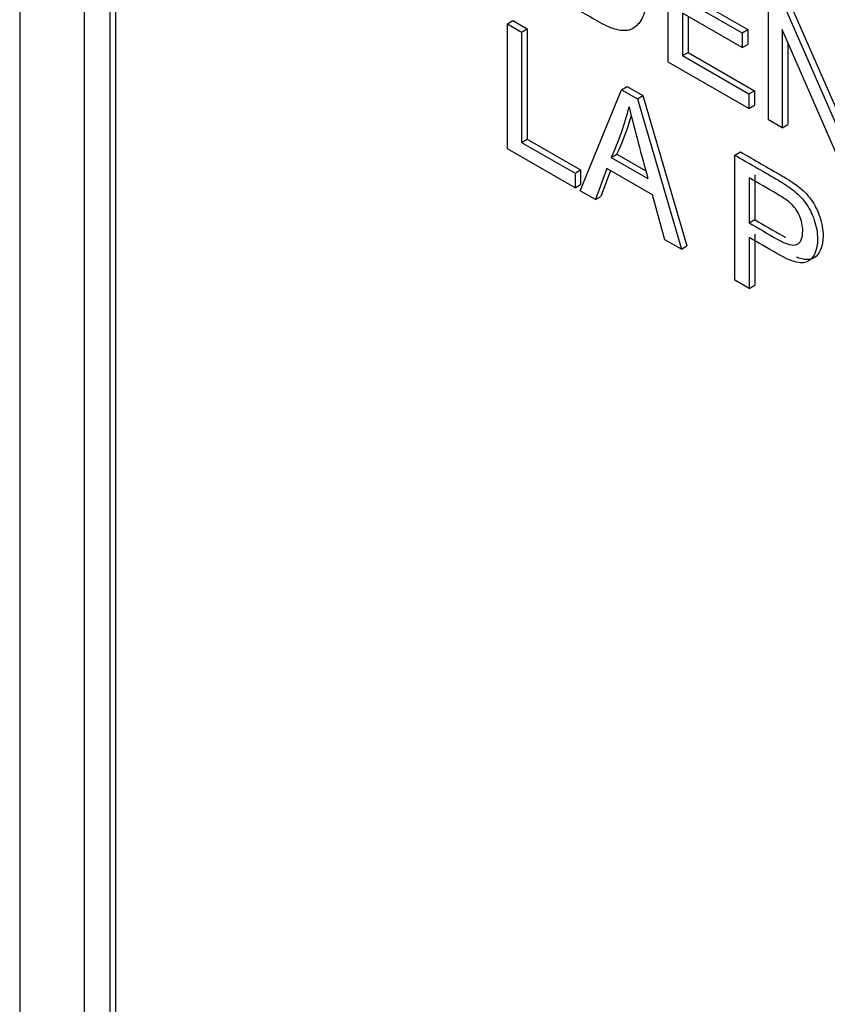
# Model space of a CAD drawing. Header units: inches. Extents: x 1 to 240, y -1 to 159.
# Tile 96 of 108: x 225.439 to 225.95, y 127.193 to 127.815. Entities that reach past the tile are written whole.
import ezdxf

# ---------------------------------------------------------------- set-up
doc = ezdxf.new("R2010")
doc.units = ezdxf.units.IN
doc.header["$MEASUREMENT"] = 0
doc.layers.add('Default', color=7, linetype='Continuous')
doc.layers.add('LAB20180', color=7, linetype='Continuous')

# ---------------------------------------------------------------- blocks, each defined once
blk = doc.blocks.new('SE1')
at = {"layer": 'LAB20180', "color": 7, "linetype": 'Continuous'}
for p, q in [((225.43942, 129.37638), (225.43942, 126.31452)), ((225.48008, 129.19535), (225.48008, 126.44044)), ((225.49634, 129.18596), (225.49634, 126.43105)), ((225.49988, 129.18801), (225.49988, 126.43309)), ((225.84925, 127.78823), (225.84925, 127.8672)), ((225.86176, 127.83052), (225.89951, 127.80872)), ((225.9125, 127.75171), (225.9125, 127.83068)), ((225.85822, 127.82847), (225.89597, 127.80668)), ((225.92179, 127.82532), (225.95798, 127.74233)), ((225.92532, 127.82736), (225.95798, 127.75248)), ((225.89597, 127.79738), (225.85822, 127.81917)), ((225.85822, 127.81917), (225.85822, 127.7923)), ((225.86176, 127.81713), (225.86176, 127.79434)), ((225.74758, 127.81239), (225.75112, 127.81443)), ((225.74758, 127.73337), (225.74758, 127.81239)), ((225.74758, 127.81239), (225.7566, 127.80718)), ((225.75112, 127.81443), (225.76013, 127.80923)), ((225.7566, 127.80718), (225.76013, 127.80923)), ((225.7566, 127.80718), (225.7566, 127.73747)), ((225.76013, 127.80923), (225.76013, 127.73951)), ((225.89597, 127.80668), (225.89951, 127.80872)), ((225.89597, 127.80668), (225.89597, 127.79738)), ((225.89951, 127.80872), (225.89951, 127.79942)), ((225.95735, 127.72582), (225.92119, 127.80878)), ((225.92119, 127.80878), (225.92119, 127.74669)), ((225.89597, 127.79738), (225.89951, 127.79942)), ((225.92473, 127.80067), (225.92473, 127.74873)), ((225.85822, 127.7923), (225.86176, 127.79434)), ((225.85822, 127.7923), (225.90016, 127.76809)), ((225.86176, 127.79434), (225.90369, 127.77013)), ((225.90016, 127.75884), (225.84925, 127.78823)), ((225.81975, 127.77072), (225.82329, 127.77276)), ((225.82329, 127.77276), (225.83326, 127.76701)), ((225.79366, 127.70676), (225.81975, 127.77072)), ((225.81975, 127.77072), (225.82972, 127.76497)), ((225.82972, 127.76497), (225.83326, 127.76701)), ((225.83326, 127.76701), (225.86103, 127.67195)), ((225.90016, 127.76809), (225.90369, 127.77013)), ((225.90016, 127.76809), (225.90016, 127.75884)), ((225.90369, 127.77013), (225.90369, 127.76088)), ((225.82972, 127.76497), (225.8575, 127.66991)), ((225.90016, 127.75884), (225.90369, 127.76088)), ((225.92119, 127.74669), (225.9125, 127.75171)), ((225.92119, 127.74669), (225.92473, 127.74873)), ((225.7566, 127.73747), (225.76013, 127.73951)), ((225.7566, 127.73747), (225.79034, 127.71799)), ((225.76013, 127.73951), (225.79387, 127.72003)), ((225.79034, 127.70868), (225.74758, 127.73337)), ((225.81324, 127.72795), (225.81677, 127.72999)), ((225.81677, 127.72999), (225.83511, 127.71941)), ((225.89133, 127.7294), (225.89486, 127.73144)), ((225.89133, 127.65038), (225.89133, 127.7294)), ((225.81324, 127.72795), (225.83641, 127.71457)), ((225.79034, 127.71799), (225.79387, 127.72003)), ((225.79034, 127.71799), (225.79034, 127.70868)), ((225.79387, 127.72003), (225.79387, 127.71072)), ((225.81051, 127.72096), (225.80318, 127.70127)), ((225.81279, 127.71964), (225.80671, 127.70331)), ((225.83933, 127.70432), (225.81051, 127.72096)), ((225.90388, 127.71698), (225.90388, 127.68859)), ((225.79034, 127.70868), (225.79387, 127.71072)), ((225.90034, 127.71494), (225.90034, 127.68655)), ((225.80318, 127.70127), (225.79366, 127.70676)), ((225.84716, 127.67588), (225.83933, 127.70432)), ((225.80318, 127.70127), (225.80671, 127.70331)), ((225.90034, 127.68655), (225.90388, 127.68859)), ((225.90388, 127.67934), (225.90388, 127.64721)), ((225.8575, 127.66991), (225.84716, 127.67588)), ((225.90034, 127.6773), (225.90034, 127.64517)), ((225.8575, 127.66991), (225.86103, 127.67195)), ((225.90034, 127.64517), (225.89133, 127.65038)), ((225.90034, 127.64517), (225.90388, 127.64721))]:
    blk.add_line(p, q, dxfattribs=at)
for centre, radius, start, end in [((225.65958, 127.79981), 0.16963, 334.93861, 346.38172), ((225.66312, 127.80185), 0.16963, 334.93861, 343.786), ((227.517, 128.18312), 1.74468, 194.03981, 195.57842)]:
    blk.add_arc(centre, radius, start, end, dxfattribs=at)
for points, knots in [([(225.77986, 127.90726), (225.78771, 127.90273), (225.79556, 127.8982), (225.8034, 127.89367), (225.80873, 127.89059), (225.81278, 127.88788), (225.81556, 127.88554), (225.81948, 127.88224), (225.82285, 127.87839), (225.82562, 127.87406), (225.82921, 127.86845), (225.83191, 127.86239), (225.83368, 127.85589), (225.83546, 127.84938), (225.83637, 127.84262), (225.83637, 127.82958), (225.83578, 127.82456), (225.83455, 127.82064), (225.83332, 127.81674), (225.83182, 127.81375), (225.8299, 127.81186), (225.82797, 127.80995), (225.82594, 127.80868), (225.82367, 127.80826), (225.82142, 127.80784), (225.8187, 127.80807), (225.81233, 127.80997), (225.80864, 127.81168), (225.80454, 127.81404), (225.79632, 127.81879), (225.78809, 127.82354), (225.77986, 127.82829)], [0, 0, 0, 0, 0.150413, 0.150413, 0.150413, 0.228477, 0.228477, 0.228477, 0.300745, 0.300745, 0.300745, 0.392531, 0.392531, 0.392531, 0.498096, 0.498096, 0.587904, 0.587904, 0.587904, 0.658254, 0.658254, 0.658254, 0.714914, 0.714914, 0.714914, 0.778618, 0.778618, 0.842322, 0.842322, 0.842322, 1, 1, 1, 1]), ([(225.89133, 127.7294), (225.89993, 127.72443), (225.90854, 127.71946), (225.91714, 127.71449), (225.9217, 127.71186), (225.92516, 127.7096), (225.92752, 127.70776), (225.93089, 127.70514), (225.93372, 127.7023), (225.93599, 127.69914), (225.93825, 127.69602), (225.94009, 127.69241), (225.94146, 127.68836), (225.94283, 127.68429), (225.94355, 127.68027), (225.94355, 127.66965), (225.94168, 127.66505), (225.938, 127.6625), (225.93431, 127.65995), (225.92757, 127.66152), (225.91792, 127.66715), (225.91206, 127.67056), (225.9062, 127.67391), (225.90034, 127.6773)], [0, 0, 0, 0, 0.216952, 0.216952, 0.216952, 0.304451, 0.304451, 0.304451, 0.381248, 0.381248, 0.381248, 0.454064, 0.454064, 0.454064, 0.533616, 0.533616, 0.671221, 0.671221, 0.671221, 0.852304, 0.852304, 0.852304, 1, 1, 1, 1]), ([(225.89486, 127.73144), (225.90347, 127.72647), (225.91207, 127.7215), (225.92068, 127.71653), (225.92523, 127.71391), (225.92869, 127.71165), (225.93106, 127.7098), (225.93443, 127.70719), (225.93725, 127.70434), (225.93953, 127.70118), (225.94178, 127.69806), (225.94363, 127.69445), (225.94499, 127.6904), (225.94637, 127.68633), (225.94709, 127.68231), (225.94709, 127.67169), (225.94522, 127.66709), (225.94153, 127.66454), (225.93908, 127.66284), (225.93529, 127.66297), (225.93019, 127.6649)], [0, 0, 0, 0, 0.2169524, 0.2169524, 0.2169524, 0.3044509, 0.3044509, 0.3044509, 0.3812482, 0.3812482, 0.3812482, 0.4540638, 0.4540638, 0.4540638, 0.5336164, 0.5336164, 0.6712211, 0.6712211, 0.6712211, 0.7914795, 0.7914795, 0.7914795, 0.7914795]), ([(225.90034, 127.68655), (225.90625, 127.68314), (225.91215, 127.67973), (225.91805, 127.67632), (225.92393, 127.67293), (225.92807, 127.6718), (225.93299, 127.67401), (225.93422, 127.67688), (225.93422, 127.68476), (225.93349, 127.68802), (225.93208, 127.6912), (225.93065, 127.69442), (225.92871, 127.69709), (225.92634, 127.69919), (225.92479, 127.70057), (225.92197, 127.70245), (225.91787, 127.70482), (225.91203, 127.70819), (225.90618, 127.71157), (225.90034, 127.71494)], [0, 0, 0, 0, 0.215549, 0.215549, 0.215549, 0.355111, 0.355111, 0.494673, 0.494673, 0.595735, 0.595735, 0.595735, 0.683088, 0.683088, 0.683088, 0.786664, 0.786664, 0.786664, 1, 1, 1, 1]), ([(225.90388, 127.68859), (225.90978, 127.68518), (225.91568, 127.68177), (225.92159, 127.67836), (225.92219, 127.67802), (225.92278, 127.67769), (225.92334, 127.67739)], [0, 0, 0, 0, 0.2155489, 0.2155489, 0.2155489, 0.2298932, 0.2298932, 0.2298932, 0.2298932])]:
    blk.add_open_spline(points, degree=3, knots=knots, dxfattribs=at)

msp = doc.modelspace()

# ---------------------------------------------------------------- block references
at = {"layer": 'Default'}
msp.add_blockref('SE1', (0, 0), dxfattribs=at)

doc.saveas('drawing.dxf')
